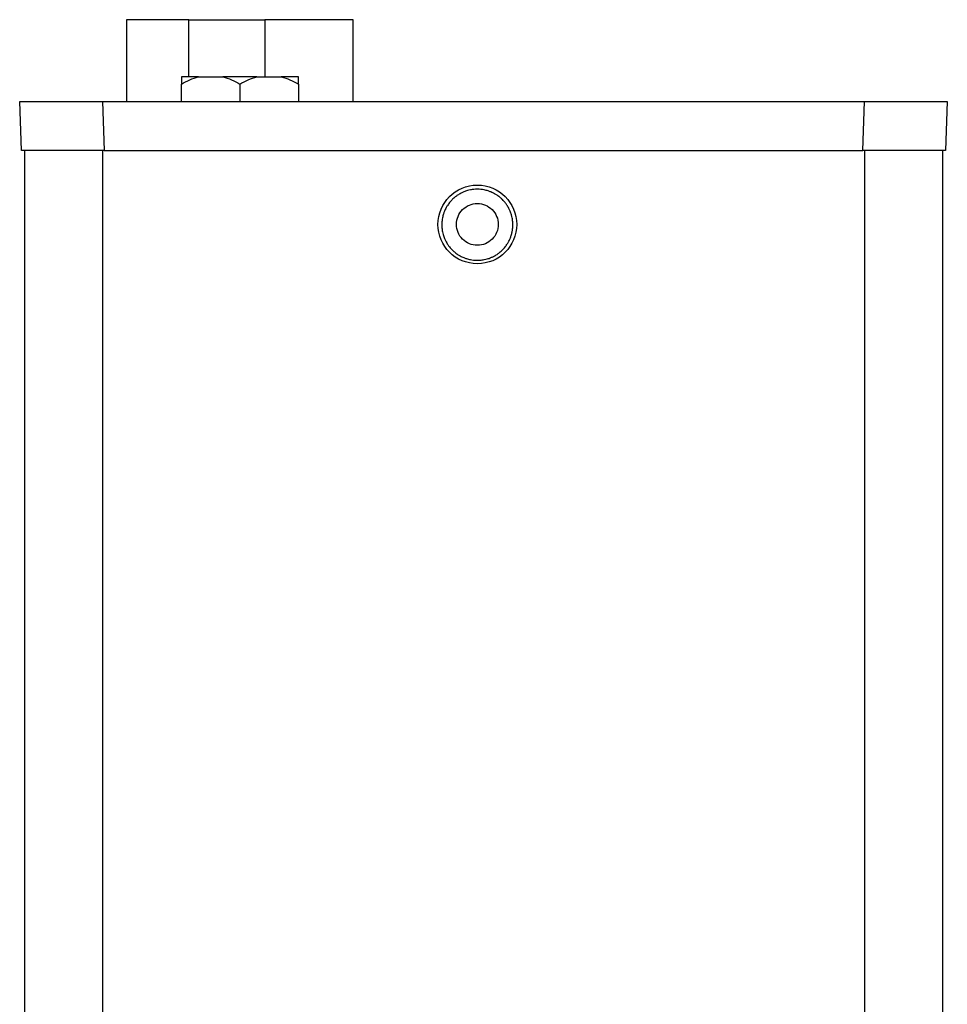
# Model space of a CAD drawing. Header units: inches. Extents: x 1.4 to 16.3, y 1 to 9.9.
# Tile 2 of 12: x 1.889 to 2.631, y 6.272 to 7.059. Entities that reach past the tile are written whole.
import ezdxf

# ---------------------------------------------------------------- set-up
doc = ezdxf.new("R2010")
doc.units = ezdxf.units.IN
doc.header["$MEASUREMENT"] = 0

msp = doc.modelspace()

# ---------------------------------------------------------------- linework, layer by layer
at = {"color": 7, "linetype": 'Continuous', "lineweight": 25}
for p, q in [((1.97485, 7.05919), (1.97485, 6.99387)), ((2.0246, 7.05919), (1.97485, 7.05919)), ((2.0246, 7.05919), (2.0856, 7.05919)), ((2.15625, 7.05919), (2.0856, 7.05919)), ((2.15625, 6.99387), (2.15625, 7.05919)), ((2.03246, 7.01356), (2.0188, 7.01356)), ((2.03246, 7.01356), (2.05189, 7.01356)), ((2.07921, 7.01356), (2.05189, 7.01356)), ((2.07921, 7.01356), (2.09864, 7.01356)), ((2.1123, 7.01356), (2.09864, 7.01356)), ((2.0188, 6.99387), (2.0188, 7.00765)), ((2.06555, 7.00765), (2.06555, 6.99387)), ((2.1123, 7.00765), (2.1123, 6.99387)), ((1.89075, 6.9545), (1.88937, 6.99387)), ((1.88937, 6.99387), (1.9556, 6.99387)), ((1.9556, 6.99387), (1.95698, 6.9545)), ((1.9556, 6.99387), (2.56527, 6.99387)), ((2.56242, 6.99387), (2.56241, 6.99392)), ((2.56389, 6.9545), (2.56527, 6.99387)), ((2.56527, 6.99387), (2.6315, 6.99387)), ((2.6315, 6.99387), (2.63012, 6.9545)), ((1.95698, 6.9545), (1.89075, 6.9545)), ((1.89318, 6.9545), (1.89318, 5.09921)), ((1.95698, 6.9545), (2.56389, 6.9545)), ((2.63012, 6.9545), (2.56389, 6.9545)), ((2.62768, 6.9545), (2.62768, 5.09921))]:
    msp.add_line(p, q, dxfattribs=at)
at = {"color": 8, "linetype": 'Continuous', "lineweight": 25}
for p, q in [((2.0246, 7.01356), (2.0246, 7.05919)), ((2.0856, 7.05919), (2.0856, 7.01356)), ((1.95568, 6.9545), (1.95568, 5.09921)), ((2.56518, 6.9545), (2.56518, 5.09921))]:
    msp.add_line(p, q, dxfattribs=at)
at = {"color": 7, "linetype": 'Continuous', "lineweight": 25}
msp.add_circle((2.25551, 6.89545), 0.0315, dxfattribs=at)
for points in [[(2.0188, 7.00765), (2.02317, 7.01018), (2.02769, 7.01227), (2.03246, 7.01356)], [(2.0188, 7.01356), (2.0188, 7.01227), (2.0188, 7.01018), (2.0188, 7.00765)], [(2.05189, 7.01356), (2.05667, 7.01227), (2.06118, 7.01018), (2.06555, 7.00765)], [(2.06555, 7.00765), (2.06993, 7.01018), (2.07444, 7.01227), (2.07921, 7.01356)], [(2.09864, 7.01356), (2.10342, 7.01227), (2.10793, 7.01018), (2.1123, 7.00765)], [(2.1123, 7.00765), (2.1123, 7.01018), (2.1123, 7.01227), (2.1123, 7.01356)]]:
    msp.add_open_spline(points, degree=3, dxfattribs=at)
for points, knots in [([(2.25551, 6.92356), (2.25737, 6.92356), (2.2603, 6.92327), (2.26391, 6.92234), (2.26666, 6.92134), (2.26905, 6.92018), (2.27155, 6.91866), (2.27368, 6.91706), (2.27584, 6.91508), (2.27761, 6.91309), (2.27934, 6.91073), (2.28069, 6.90844), (2.28192, 6.90578), (2.2828, 6.90327), (2.28349, 6.90043), (2.28386, 6.89779), (2.28399, 6.89487), (2.28384, 6.89221), (2.28339, 6.88932), (2.28272, 6.88674), (2.28172, 6.88399), (2.28056, 6.88159), (2.27904, 6.87909), (2.27744, 6.87696), (2.27546, 6.87481), (2.27347, 6.87303), (2.27111, 6.87131), (2.26882, 6.86996), (2.26617, 6.86872), (2.26365, 6.86784), (2.26081, 6.86715), (2.25817, 6.86678), (2.25525, 6.86666), (2.25259, 6.86681), (2.2497, 6.86726), (2.24712, 6.86792), (2.24437, 6.86893), (2.24197, 6.87008), (2.23947, 6.8716), (2.23735, 6.8732), (2.23519, 6.87518), (2.23342, 6.87717), (2.23169, 6.87953), (2.23034, 6.88183), (2.2291, 6.88448), (2.22823, 6.88699), (2.22753, 6.88984), (2.22716, 6.89247), (2.22704, 6.8954), (2.22719, 6.89806), (2.22764, 6.90095), (2.2283, 6.90353), (2.22931, 6.90627), (2.23046, 6.90867), (2.23198, 6.91117), (2.23359, 6.9133), (2.23557, 6.91545), (2.23755, 6.91723), (2.23991, 6.91895), (2.24221, 6.92031), (2.24486, 6.92154), (2.24738, 6.92242), (2.25009, 6.92308), (2.25272, 6.92347), (2.25458, 6.92356), (2.25551, 6.92356)], [0, 0, 0, 0, 0.031209, 0.049062, 0.062456, 0.08031, 0.093704, 0.111559, 0.124954, 0.14281, 0.156206, 0.174064, 0.18746, 0.205319, 0.218716, 0.236575, 0.249972, 0.267831, 0.281229, 0.299087, 0.312484, 0.330342, 0.343738, 0.361595, 0.37499, 0.392846, 0.40624, 0.424095, 0.437489, 0.455342, 0.468735, 0.486588, 0.499981, 0.517834, 0.531227, 0.54908, 0.562474, 0.580328, 0.593722, 0.611577, 0.624972, 0.642828, 0.656224, 0.674082, 0.687478, 0.705337, 0.718734, 0.736593, 0.74999, 0.767849, 0.781247, 0.799105, 0.812502, 0.83036, 0.843756, 0.861613, 0.875008, 0.892864, 0.906258, 0.924113, 0.937507, 0.95536, 0.968753, 0.984377, 1, 1, 1, 1]), ([(2.25551, 6.91218), (2.25332, 6.91218), (2.24894, 6.91131), (2.24337, 6.90758), (2.23965, 6.90201), (2.23835, 6.89545), (2.23965, 6.88888), (2.24337, 6.88331), (2.24894, 6.87958), (2.25551, 6.87828), (2.26208, 6.87958), (2.26765, 6.88331), (2.27137, 6.88888), (2.27268, 6.89545), (2.27137, 6.90201), (2.26765, 6.90758), (2.26208, 6.91131), (2.2577, 6.91218), (2.25551, 6.91218)], [0, 0, 0, 0, 0.062471, 0.12496, 0.187471, 0.25, 0.312529, 0.37504, 0.437529, 0.5, 0.562471, 0.62496, 0.687471, 0.75, 0.812529, 0.87504, 0.937529, 1, 1, 1, 1])]:
    msp.add_open_spline(points, degree=3, knots=knots, dxfattribs=at)

doc.saveas('drawing.dxf')
